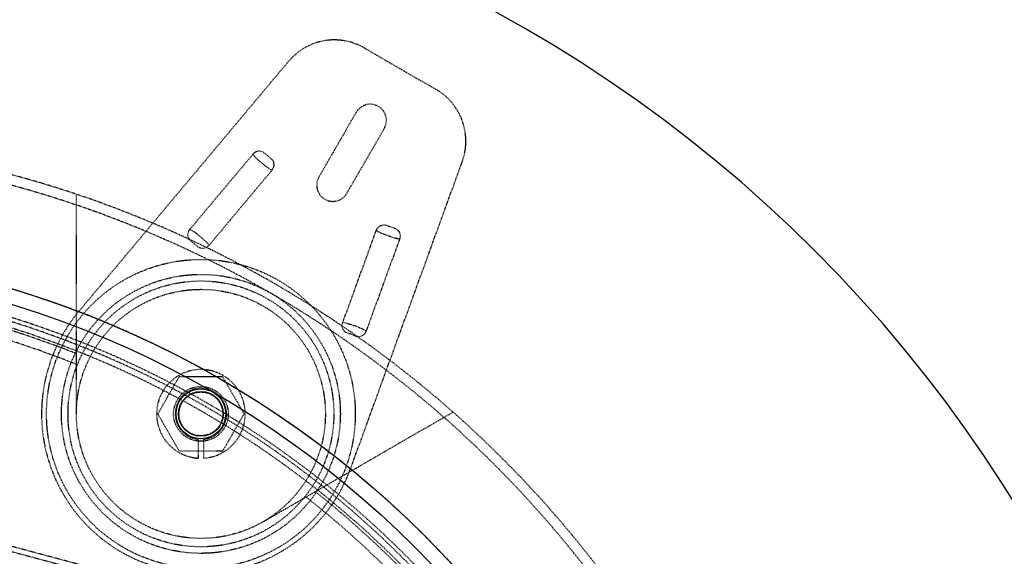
# Model space of a CAD drawing. Header units: millimetres. Extents: x -24622 to 2314, y -1603 to 2287.
# Tile 203 of 236: x 421 to 618, y 1830 to 1938. Entities that reach past the tile are written whole.
import ezdxf

# ---------------------------------------------------------------- set-up
doc = ezdxf.new("R2010")
doc.units = ezdxf.units.MM
doc.linetypes.add('HIDDEN', pattern=[0.2, 0.1, -0.1])
doc.layers.add('02___PRT_ALL_AXES', color=7, linetype='Continuous')
doc.layers.add('DEFAULT_2', color=8, linetype='HIDDEN')
doc.dimstyles.new('副本 22', dxfattribs={"dimtxt": 24, "dimasz": 12, "dimexe": 2.1, "dimexo": 2.7, "dimgap": 2, "dimtad": 0, "dimtxsty": 'Standard', "dimblk": 'OPEN30', "dimcen": 0, "dimclrd": 5, "dimclre": 3, "dimclrt": 256, "dimadec": 0, "dimazin": 2, "dimtm": 1e-09, "dimtfac": 0.6, "dimtofl": 0, "dimtmove": 0, "dimatfit": 3, "dimldrblk": 'OPEN30', "dimfxl": 0, "dimtolj": 1, "dimarcsym": 0})

# ---------------------------------------------------------------- blocks, each defined once
blk = doc.blocks.new('_Open30')
at = {"color": 0, "linetype": 'ByBlock', "lineweight": -2}
for p, q in [((-1, 0.268), (0, 0)), ((0, 0), (-1, -0.268)), ((0, 0), (-1, 0))]:
    blk.add_line(p, q, dxfattribs=at)
blk = doc.blocks.new('*D135')
at = {"color": 5, "linetype": 'ByBlock', "lineweight": -2}
blk.add_line((551.88, 1431.87), (544.85, 1441.59), dxfattribs=at)
at = {"layer": 'Defpoints', "color": 0, "linetype": 'ByBlock'}
for p in [(186.23, 1937.51), (537.82, 1451.32)]:
    blk.add_point(p, dxfattribs=at)
at = {"color": 5, "linetype": 'ByBlock', "lineweight": -2, "xscale": 12, "yscale": 12, "zscale": 12, "rotation": 125.8722434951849}
blk.add_blockref('_Open30', (537.82, 1451.32), dxfattribs=at)
at = {"linetype": 'ByBlock', "insert": (576.49, 1397.84), "char_height": 24, "attachment_point": 5, "rotation": 305.8722}
blk.add_mtext('\\A1;∅600', dxfattribs=at)

msp = doc.modelspace()

# ---------------------------------------------------------------- linework, layer by layer
at = {"color": 7, "linetype": 'Continuous'}
for radius in [5, 4.5]:
    msp.add_circle((457.024, 1858.96), radius, dxfattribs=at)
msp.add_arc((383.024, 1694.415), 279, 0, 180, dxfattribs=at)
at = {"layer": '02___PRT_ALL_AXES', "color": 7, "linetype": 'Continuous'}
for radius in [198, 195]:
    msp.add_circle((362.024, 1694.415), radius, dxfattribs=at)
at = {"layer": 'DEFAULT_2', "color": 8, "linetype": 'HIDDEN'}
for p, q in [((489.82, 1932.401), (504.228, 1924.083)), ((474.627, 1929.723), (432.51, 1879.529)), ((488.209, 1919.475), (480.709, 1906.485)), ((486.338, 1903.235), (493.838, 1916.225)), ((454.819, 1896.004), (467.461, 1911.069)), ((469.681, 1911.382), (471.213, 1910.096)), ((487.094, 1848.016), (509.504, 1909.587)), ((471.291, 1907.855), (458.649, 1892.79)), ((432.024, 1858.96), (432.024, 1902.982)), ((494.214, 1896.816), (496.094, 1896.132)), ((485.508, 1877.283), (492.235, 1895.763)), ((456.429, 1892.477), (454.897, 1893.763)), ((496.933, 1894.053), (490.207, 1875.573)), ((488.227, 1874.519), (486.348, 1875.204)), ((448.364, 1858.96), (452.694, 1866.46)), ((452.694, 1866.46), (461.354, 1866.46)), ((461.354, 1866.46), (465.684, 1858.96)), ((452.694, 1851.46), (448.364, 1858.96)), ((465.684, 1858.96), (461.354, 1851.46)), ((469.524, 1837.31), (507.648, 1859.32)), ((456.524, 1850.074), (456.524, 1853.835)), ((457.524, 1853.835), (457.524, 1850.074)), ((461.354, 1851.46), (452.694, 1851.46)), ((440.898, 1826.502), (416.75, 1832.973)), ((416.491, 1832.007), (439.673, 1825.795))]:
    msp.add_line(p, q, dxfattribs=at)
for radius in [31, 28, 26.688, 25, 5.5, 4.4]:
    msp.add_circle((457.024, 1858.96), radius, dxfattribs=at)
for centre, radius, start, end in [((483.82, 1922.009), 12, 60, 140), ((498.228, 1913.691), 12, 340, 60), ((491.024, 1917.85), 3.25, 330, 150), ((362.024, 1694.415), 220, 275.33797, 180), ((362.024, 1694.415), 217.999, 0, 191.27048), ((483.524, 1904.86), 3.25, 150, 330), ((362.024, 1694.415), 198, 265.65525, 180), ((362.024, 1694.415), 192.5, 34.46914, 145.53086), ((362.024, 1694.415), 191.7, 121.19562, 118.80438), ((362.024, 1694.415), 190.5, 300.75193, 119.14061), ((362.024, 1694.415), 190, 68.38173, 115.14375), ((362.024, 1694.415), 188, 68.13997, 171.86003), ((457.024, 1858.96), 32, 140, 340), ((457.024, 1858.96), 8.9, 273.22056, 266.77944), ((457.024, 1858.96), 5.15, 275.57147, 264.42853), ((362.024, 1694.415), 190.5, 120.85939, 299.24807), ((362.024, 1694.415), 190, 308.38173, 51.61827), ((362.024, 1694.415), 188, 308.13997, 51.86003)]:
    msp.add_arc(centre, radius, start, end, dxfattribs=at)
for points, start_tangent, end_tangent in [([(469.681, 1911.382), (468.513, 1911.674), (467.461, 1911.069)], (-0.7660444, 0.6427876), (-0.6424351, -0.7663401)), ([(471.291, 1907.856), (470.382, 1908.392), (469.234, 1909.291), (468.148, 1910.266), (467.461, 1911.069)], (-0.9304293, 0.3664714), (-0.5224001, 0.8527005)), ([(471.291, 1907.855), (471.705, 1908.997), (471.213, 1910.096)], (0.6432738, 0.7656362), (-0.7660444, 0.6427876)), ([(492.235, 1895.763), (493.017, 1896.692), (494.214, 1896.816)], (0.3408854, 0.9401049), (0.9396926, -0.3420201)), ([(496.094, 1896.132), (496.932, 1895.268), (496.933, 1894.053)], (0.9396926, -0.3420201), (-0.341723, -0.9398007)), ([(454.897, 1893.763), (454.405, 1894.862), (454.819, 1896.004)], (-0.7660444, 0.6427876), (0.6432464, 0.7656593)), ([(454.819, 1896.003), (455.728, 1895.467), (456.876, 1894.567), (457.962, 1893.593), (458.649, 1892.79)], (0.9303853, -0.3665832), (0.5223378, -0.8527387)), ([(496.933, 1894.054), (495.895, 1894.247), (494.508, 1894.7), (493.155, 1895.244), (492.236, 1895.764)], (-0.9996608, 0.0260449), (-0.7831171, 0.6218743)), ([(458.649, 1892.79), (457.597, 1892.185), (456.429, 1892.477)], (-0.6426838, -0.7661316), (-0.7660444, 0.6427876)), ([(486.348, 1875.204), (485.51, 1876.068), (485.508, 1877.283)], (-0.9396926, 0.3420201), (0.3424858, 0.939523)), ([(485.509, 1877.282), (486.546, 1877.089), (487.933, 1876.637), (489.286, 1876.092), (490.206, 1875.573)], (0.9996579, -0.026156), (0.7825954, -0.6225307)), ([(490.207, 1875.573), (489.425, 1874.644), (488.227, 1874.519)], (-0.3416597, -0.9398237), (-0.9396926, 0.3420201))]:
    msp.add_spline(points, degree=3, dxfattribs=dict(at, start_tangent=start_tangent, end_tangent=end_tangent))

# ---------------------------------------------------------------- dimensions: what is measured, and where the dimension line sits
at = {"color": 5, "linetype": 'ByBlock'}
dim = msp.add_diameter_dim_2p(p1=(186.23, 1937.513), p2=(537.818, 1451.318), dimstyle='副本 22', dxfattribs=at)
dim.commit()
dim.dimension.update_dxf_attribs({"geometry": '*D135', "text_midpoint": (576.492, 1397.836)})

doc.saveas('drawing.dxf')
